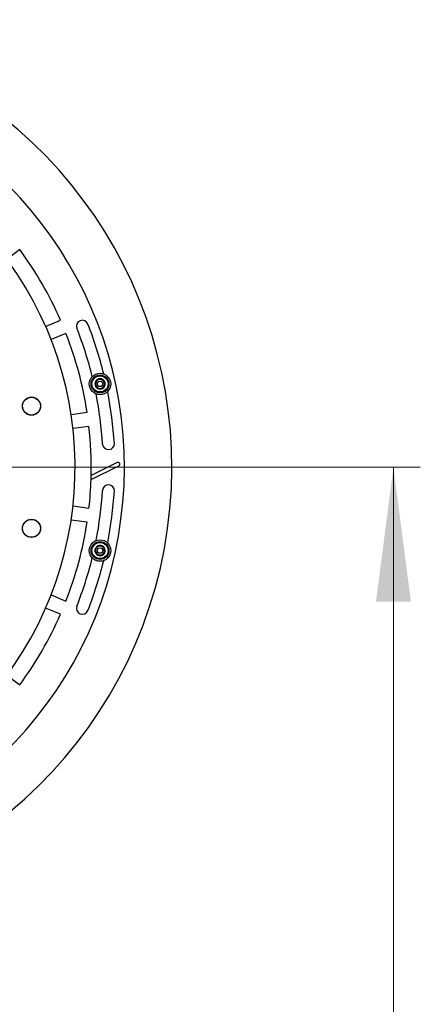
# Model space of a CAD drawing. Header units: millimetres. Extents: x 36 to 589, y 6 to 414.
# Tile 60 of 62: x 505 to 520, y 315 to 352. Entities that reach past the tile are written whole.
import ezdxf

# ---------------------------------------------------------------- set-up
doc = ezdxf.new("R2010")
doc.units = ezdxf.units.MM
doc.styles.add('SLDTEXTSTYLE1', font='TXT', dxfattribs={"width": 0.75})
doc.dimstyles.new('SLDDIMSTYLE1', dxfattribs={"dimtxt": 3.5, "dimasz": 5, "dimexe": 0, "dimexo": 0.0625, "dimgap": 0.875, "dimtad": 1, "dimlfac": 15, "dimrnd": 1e-09, "dimzin": 12, "dimdsep": 46, "dimtxsty": 'SLDTEXTSTYLE1', "dimsah": 1, "dimcen": 0.09, "dimadec": 0, "dimazin": 0, "dimtfac": 1, "dimtofl": 0, "dimtmove": 0, "dimatfit": 3, "dimfxl": 0, "dimtolj": 1, "dimtzin": 12, "dimarcsym": 0})

# ---------------------------------------------------------------- blocks, each defined once
blk = doc.blocks.new('*D10')
at = {"color": 7, "linetype": 'Continuous', "lineweight": 0}
for p, q in [((495.454, 335.103), (520.37, 335.103)), ((519.37, 335.103), (519.37, 278.437)), ((448.654, 278.437), (520.37, 278.437))]:
    blk.add_line(p, q, dxfattribs=at)
for points in [[(519.37, 335.103), (518.72, 330.103), (520.02, 330.103)], [(519.37, 278.437), (520.02, 283.437), (518.72, 283.437)]]:
    blk.add_solid(points, dxfattribs=at)
at = {"color": 7, "linetype": 'Continuous', "lineweight": 0, "insert": (514.858, 305.171), "char_height": 3.5, "attachment_point": 1, "rotation": 90, "style": 'SLDTEXTSTYLE1'}
blk.add_mtext('850', dxfattribs=at)

msp = doc.modelspace()

# ---------------------------------------------------------------- linework, layer by layer
at = {"color": 7, "linetype": 'Continuous', "lineweight": 30}
for p, q in [((505.4570766, 343.2099545), (504.9809698, 342.8446249)), ((506.4217715, 340.3490831), (506.9762097, 340.5787389)), ((507.1803075, 340.0860031), (506.6258694, 339.8563473)), ((507.3716832, 337.0729321), (507.9666686, 337.1512634)), ((508.0362826, 336.6224928), (507.4412972, 336.5441615)), ((508.1133331, 334.6463789), (509.1500179, 335.1576153)), ((509.0910461, 335.2771983), (508.1175439, 334.7971202)), ((508.1133331, 334.6463789), (508.1175439, 334.7971202)), ((507.4412972, 333.662558), (508.0362826, 333.5842267)), ((507.9666686, 333.0554561), (507.3716832, 333.1337875)), ((506.6258694, 330.3503722), (507.1803075, 330.1207164)), ((506.9762097, 329.6279807), (506.4217715, 329.8576365)), ((504.9809698, 327.3620947), (505.4570766, 326.9967651))]:
    msp.add_line(p, q, dxfattribs=at)
for centre, radius in [((508.4478849, 338.2056609), 0.4), ((508.4478849, 338.2056609), 0.3333333), ((508.4478849, 338.2056609), 0.3), ((508.4478849, 338.2056609), 0.1), ((505.8968037, 337.3794135), 0.34), ((505.8968037, 337.3794135), 0.3333333), ((505.8968037, 332.827306), 0.34), ((505.8968037, 332.827306), 0.3333333), ((508.4478849, 332.0010587), 0.4), ((508.4478849, 332.0010587), 0.3333333), ((508.4478849, 332.0010587), 0.3), ((508.4478849, 332.0010587), 0.1)]:
    msp.add_circle(centre, radius, dxfattribs=at)
for centre, radius, start, end in [((494.4543088, 335.1033598), 16.6666667, 270, 148.6677485), ((494.4543088, 335.1033598), 14.9, 273.84824697, 142.5), ((494.4543088, 335.1033598), 13.0666667, 237.4950583, 119), ((494.4543088, 335.1033598), 13.6666667, 23.61803738, 36.38196262), ((507.7902939, 340.356544), 0.22, 21.5, 201.5), ((494.4543088, 335.1033598), 14.1133333, 13.84578695, 21.5), ((494.4543088, 335.1033598), 14.5533333, 13.82528589, 21.5), ((494.4543088, 335.1033598), 13.6666667, 8.61803738, 21.38196262), ((508.4478849, 338.2056609), 0.1924501, 150, 210), ((508.4478849, 338.2056609), 0.1924501, 90, 150), ((508.4478849, 338.2056609), 0.1666667, 120, 180), ((508.4478849, 338.2056609), 0.1666667, 180, 240), ((508.4478849, 338.2056609), 0.1924501, 210, 270), ((508.4478849, 338.2056609), 0.1666667, 60, 120), ((508.4478849, 338.2056609), 0.1924501, 30, 90), ((508.4478849, 338.2056609), 0.1924501, 270, 330), ((508.4478849, 338.2056609), 0.1666667, 0, 60), ((508.4478849, 338.2056609), 0.1666667, 300, 0), ((508.4478849, 338.2056609), 0.1924501, 330, 30), ((494.4543088, 335.1033598), 14.1133333, 3.5, 11.15421305), ((508.4478849, 338.2056609), 0.1666667, 240, 300), ((494.4543088, 335.1033598), 14.5533333, 3.5, 11.17471411), ((494.4543088, 335.1033598), 13.6666667, 358.71602158, 6.38196262), ((508.7609076, 335.9783889), 0.22, 183.5, 3.5), ((509.120532, 335.2174068), 0.0666667, 296.25, 116.25), ((494.4543088, 335.1033598), 13.6666667, 353.61803738, 358.0838081), ((508.7609076, 334.2283307), 0.22, 356.5, 176.5), ((494.4543088, 335.1033598), 14.1133333, 348.84578695, 356.5), ((494.4543088, 335.1033598), 14.5533333, 348.82528589, 356.5), ((494.4543088, 335.1033598), 13.6666667, 338.61803738, 351.38196262), ((508.4478849, 332.0010587), 0.1924501, 125, 185), ((508.4478849, 332.0010587), 0.1924501, 185, 245), ((508.4478849, 332.0010587), 0.1666667, 155, 215), ((508.4478849, 332.0010587), 0.1666667, 95, 155), ((508.4478849, 332.0010587), 0.1666667, 215, 275), ((508.4478849, 332.0010587), 0.1924501, 65, 125), ((508.4478849, 332.0010587), 0.1924501, 245, 305), ((508.4478849, 332.0010587), 0.1666667, 35, 95), ((508.4478849, 332.0010587), 0.1666667, 275, 335), ((508.4478849, 332.0010587), 0.1924501, 5, 65), ((508.4478849, 332.0010587), 0.1924501, 305, 5), ((508.4478849, 332.0010587), 0.1666667, 335, 35), ((494.4543088, 335.1033598), 14.1133333, 338.5, 346.15421305), ((494.4543088, 335.1033598), 14.5533333, 338.5, 346.17471411), ((507.7902939, 329.8501755), 0.22, 158.5, 338.5), ((494.4543088, 335.1033598), 13.6666667, 323.61803738, 336.38196262)]:
    msp.add_arc(centre, radius, start, end, dxfattribs=at)
for points, knots in [([(508.4478849, 338.398111), (508.4240247, 338.3843353), (508.3831984, 338.3607642), (508.3238508, 338.3264999), (508.2943122, 338.3094458), (508.2812182, 338.301886)], [0, 0, 0, 0, 0.4391256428, 0.7513741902, 1, 1, 1, 1]), ([(508.2812182, 338.301886), (508.2812182, 338.2937117), (508.2812182, 338.264548), (508.2812182, 338.210141), (508.2812182, 338.1518815), (508.2812182, 338.1205901), (508.2812182, 338.1094359)], [0, 0, 0, 0, 0.1354985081, 0.4834207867, 0.8158582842, 1, 1, 1, 1]), ([(508.2812182, 338.1094359), (508.3050784, 338.0956602), (508.3459047, 338.0720891), (508.4052523, 338.0378248), (508.4347909, 338.0207706), (508.4478849, 338.0132108)], [0, 0, 0, 0, 0.4391256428, 0.7513741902, 1, 1, 1, 1]), ([(508.6145515, 338.301886), (508.5906914, 338.3156616), (508.549865, 338.3392327), (508.4905175, 338.3734971), (508.4609788, 338.3905512), (508.4478849, 338.398111)], [0, 0, 0, 0, 0.4391256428, 0.7513741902, 1, 1, 1, 1]), ([(508.4478849, 338.0132108), (508.471745, 338.0269865), (508.5125714, 338.0505576), (508.571919, 338.0848219), (508.6014576, 338.1018761), (508.6145515, 338.1094359)], [0, 0, 0, 0, 0.4391256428, 0.7513741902, 1, 1, 1, 1]), ([(508.6145515, 338.1094359), (508.6145515, 338.1205901), (508.6145515, 338.1518815), (508.6145515, 338.210141), (508.6145515, 338.264548), (508.6145515, 338.2937117), (508.6145515, 338.301886)], [0, 0, 0, 0, 0.1841417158, 0.5165792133, 0.8645014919, 1, 1, 1, 1]), ([(508.3375, 332.1587045), (508.3327861, 332.1485954), (508.3195617, 332.1202357), (508.2949402, 332.0674347), (508.2719468, 332.0181252), (508.2596217, 331.991694), (508.2561671, 331.9842855)], [0, 0, 0, 0, 0.1841417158, 0.5165792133, 0.8645014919, 1, 1, 1, 1]), ([(508.2561671, 331.9842855), (508.2719699, 331.9617168), (508.2990096, 331.9231001), (508.338316, 331.8669647), (508.3578797, 331.8390249), (508.366552, 331.8266396)], [0, 0, 0, 0, 0.43912564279, 0.75137419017, 1, 1, 1, 1]), ([(508.5292178, 332.1754777), (508.5017713, 332.1730764), (508.4548085, 332.1689677), (508.3865406, 332.162995), (508.3525621, 332.1600223), (508.3375, 332.1587045)], [0, 0, 0, 0, 0.4391256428, 0.7513741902, 1, 1, 1, 1]), ([(508.366552, 331.8266396), (508.3939985, 331.8290409), (508.4409613, 331.8331496), (508.5092292, 331.8391223), (508.5432077, 331.842095), (508.5582697, 331.8434128)], [0, 0, 0, 0, 0.4391256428, 0.7513741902, 1, 1, 1, 1]), ([(508.6396026, 332.0178318), (508.6237998, 332.0404005), (508.5967602, 332.0790172), (508.5574538, 332.1351526), (508.53789, 332.1630924), (508.5292178, 332.1754777)], [0, 0, 0, 0, 0.4391256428, 0.7513741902, 1, 1, 1, 1]), ([(508.5582697, 331.8434128), (508.5617243, 331.8508212), (508.5740494, 331.8772524), (508.5970428, 331.9265619), (508.6216643, 331.979363), (508.6348887, 332.0077226), (508.6396026, 332.0178318)], [0, 0, 0, 0, 0.1354985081, 0.4834207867, 0.8158582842, 1, 1, 1, 1])]:
    msp.add_open_spline(points, degree=3, knots=knots, dxfattribs=at)

# ---------------------------------------------------------------- dimensions: what is measured, and where the dimension line sits
at = {"color": 7, "linetype": 'Continuous', "lineweight": 0}
dim = msp.add_linear_dim(base=(519.3696511, 278.4366931), p1=(494.4543088, 335.1033598), p2=(447.6543088, 278.4366931), angle=90, dimstyle='SLDDIMSTYLE1', dxfattribs=at)
dim.commit()
dim.dimension.update_dxf_attribs({"geometry": '*D10', "text_midpoint": (519.3696511, 309.050095), "dimtype": 160})

doc.saveas('drawing.dxf')
